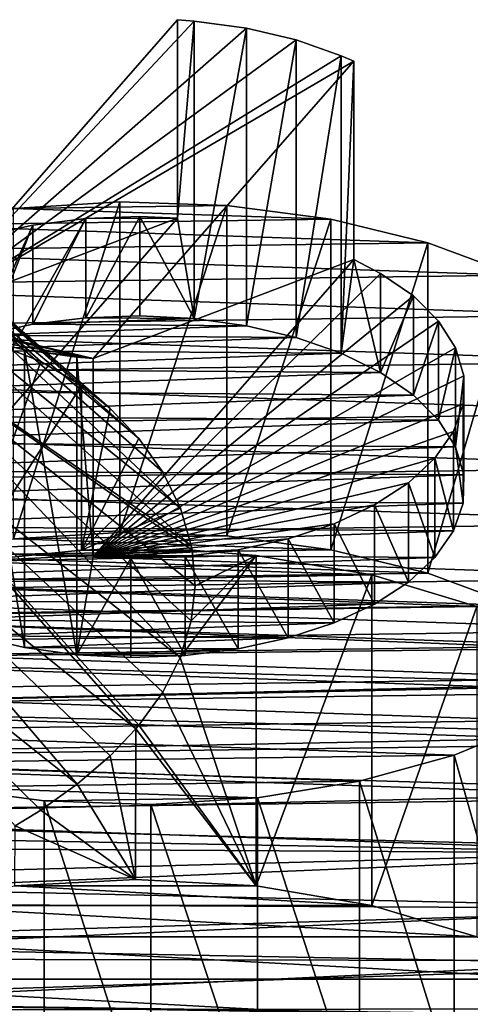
# Model space of a CAD drawing. Header units: millimetres. Extents: x 0 to 1220, y 0 to 506.
# Tile 108 of 256: x 361 to 372, y 320 to 346. Entities that reach past the tile are written whole.
import ezdxf

# ---------------------------------------------------------------- set-up
doc = ezdxf.new("R2010")
doc.units = ezdxf.units.MM
doc.header["$LTSCALE"] = 25.4
doc.layers.get('0').update_dxf_attribs({"true_color": 0xff5454})

# ---------------------------------------------------------------- blocks, each defined once
blk = doc.blocks.new('TWIG-VI-9138.STL')
at = {"color": 0}
mesh = blk.add_polyface(dxfattribs=at)
corners = [(-215.043, 353.456, 344.551), (-208.313, 356.012, 328.798), (-215.043, 348.329, 341.434), (-208.313, 361.138, 331.915)]
mesh.append_faces([[corners[k] for k in face] for face in [(0, 1, 2), (1, 0, 3)]], dxfattribs={"vtx0": -1, "color": 0})
mesh = blk.add_polyface(dxfattribs=at)
corners = [(-215.043, 353.456, 344.551), (-207.889, 361.104, 331.971), (-208.313, 361.138, 331.915), (-206.533, 360.916, 332.282), (-205.255, 360.614, 332.778), (-204.09, 360.206, 333.448), (-203.762, 360.063, 333.685), (-210.492, 352.38, 346.321), (-214.715, 353.312, 344.788), (-213.55, 352.905, 345.458), (-212.272, 352.602, 345.954), (-210.916, 352.414, 346.265)]
mesh.append_faces([[corners[k] for k in face] for face in [(0, 1, 2), (7, 10, 11)]], dxfattribs={"vtx0": -1, "color": 0})
mesh.append_faces([[corners[k] for k in face] for face in [(1, 0, 3), (3, 0, 4), (4, 0, 5), (5, 0, 6), (6, 0, 7)]], dxfattribs={"vtx0": -1, "vtx1": -1, "color": 0})
mesh.append_faces([[corners[k] for k in face] for face in [(7, 0, 8), (7, 8, 9), (7, 9, 10)]], dxfattribs={"vtx0": -1, "vtx2": -1, "color": 0})
mesh = blk.add_polyface(dxfattribs=at)
corners = [(-207.889, 361.104, 331.971), (-208.313, 356.012, 328.798), (-208.313, 361.138, 331.915), (-207.889, 353.414, 327.296)]
mesh.append_faces([[corners[k] for k in face] for face in [(0, 1, 2), (1, 0, 3)]], dxfattribs={"vtx0": -1, "color": 0})
mesh = blk.add_polyface(dxfattribs=at)
corners = [(-206.533, 360.916, 332.282), (-207.889, 353.414, 327.296), (-207.889, 361.104, 331.971), (-206.533, 353.225, 327.606)]
mesh.append_faces([[corners[k] for k in face] for face in [(0, 1, 2), (1, 0, 3)]], dxfattribs={"vtx0": -1, "color": 0})
mesh = blk.add_polyface(dxfattribs=at)
corners = [(-205.255, 360.614, 332.778), (-206.533, 353.225, 327.606), (-206.533, 360.916, 332.282), (-205.255, 352.923, 328.103)]
mesh.append_faces([[corners[k] for k in face] for face in [(0, 1, 2), (1, 0, 3)]], dxfattribs={"vtx0": -1, "color": 0})
mesh = blk.add_polyface(dxfattribs=at)
corners = [(-204.09, 360.206, 333.448), (-205.255, 352.923, 328.103), (-205.255, 360.614, 332.778), (-204.09, 352.516, 328.773)]
mesh.append_faces([[corners[k] for k in face] for face in [(0, 1, 2), (1, 0, 3)]], dxfattribs={"vtx0": -1, "color": 0})
mesh = blk.add_polyface(dxfattribs=at)
corners = [(-203.762, 360.063, 333.685), (-204.09, 352.516, 328.773), (-204.09, 360.206, 333.448), (-203.762, 354.936, 330.568)]
mesh.append_faces([[corners[k] for k in face] for face in [(0, 1, 2), (1, 0, 3)]], dxfattribs={"vtx0": -1, "color": 0})
mesh = blk.add_polyface(dxfattribs=at)
corners = [(-203.762, 354.936, 330.568), (-210.492, 352.38, 346.321), (-210.492, 347.253, 343.204), (-203.762, 360.063, 333.685)]
mesh.append_faces([[corners[k] for k in face] for face in [(0, 1, 2), (1, 0, 3)]], dxfattribs={"vtx0": -1, "color": 0})
mesh = blk.add_polyface(dxfattribs=at)
corners = [(-212.76, 352.663, 319.518), (-211.849, 352.299, 319.086), (-219.54, 359.077, 307.071)]
mesh.append_faces([[corners[k] for k in face] for face in [(0, 1, 2)]], dxfattribs={"color": 0})
mesh = blk.add_polyface(dxfattribs=at)
corners = [(-211.849, 352.299, 319.086), (-218.179, 358.222, 305.704), (-219.54, 359.077, 307.071)]
mesh.append_faces([[corners[k] for k in face] for face in [(0, 1, 2)]], dxfattribs={"color": 0})
mesh = blk.add_polyface(dxfattribs=at)
corners = [(-218.179, 358.222, 305.704), (-209.312, 350.311, 317.643), (-217.21, 356.948, 304.327)]
mesh.append_faces([[corners[k] for k in face] for face in [(0, 1, 2)]], dxfattribs={"color": 0})
mesh = blk.add_polyface(dxfattribs=at)
corners = [(-210.057, 351.09, 318.133), (-209.312, 350.311, 317.643), (-218.179, 358.222, 305.704)]
mesh.append_faces([[corners[k] for k in face] for face in [(0, 1, 2)]], dxfattribs={"color": 0})
mesh = blk.add_polyface(dxfattribs=at)
corners = [(-211.849, 352.299, 319.086), (-210.796, 351.68, 318.551), (-218.179, 358.222, 305.704)]
mesh.append_faces([[corners[k] for k in face] for face in [(0, 1, 2)]], dxfattribs={"color": 0})
mesh = blk.add_polyface(dxfattribs=at)
corners = [(-210.796, 351.68, 318.551), (-210.057, 351.09, 318.133), (-218.179, 358.222, 305.704)]
mesh.append_faces([[corners[k] for k in face] for face in [(0, 1, 2)]], dxfattribs={"color": 0})
mesh = blk.add_polyface(dxfattribs=at)
corners = [(-217.21, 356.948, 304.327), (-208.243, 348.513, 316.602), (-216.707, 355.351, 303.043)]
mesh.append_faces([[corners[k] for k in face] for face in [(0, 1, 2)]], dxfattribs={"color": 0})
mesh = blk.add_polyface(dxfattribs=at)
corners = [(-217.21, 356.948, 304.327), (-208.698, 349.441, 317.133), (-208.243, 348.513, 316.602)]
mesh.append_faces([[corners[k] for k in face] for face in [(0, 1, 2)]], dxfattribs={"color": 0})
mesh = blk.add_polyface(dxfattribs=at)
corners = [(-217.21, 356.948, 304.327), (-209.312, 350.311, 317.643), (-208.698, 349.441, 317.133)]
mesh.append_faces([[corners[k] for k in face] for face in [(0, 1, 2)]], dxfattribs={"color": 0})
mesh = blk.add_polyface(dxfattribs=at)
corners = [(-212.551, 356.261, 321.651), (-207.041, 356.337, 321.526), (-209.803, 356.432, 321.37), (-204.359, 355.981, 322.112), (-215.192, 355.83, 322.359), (-201.849, 355.374, 323.109), (-217.636, 355.155, 323.469), (-199.596, 354.539, 324.484), (-219.8, 354.258, 324.945), (-197.678, 353.502, 326.189), (-221.61, 353.17, 326.734), (-196.158, 352.3, 328.165), (-223.004, 351.928, 328.778), (-195.09, 350.974, 330.347), (-223.934, 350.573, 331.005), (-194.509, 349.568, 332.66), (-224.37, 349.153, 333.341), (-194.435, 348.13, 335.024), (-224.296, 347.716, 335.705), (-194.871, 346.71, 337.36), (-223.715, 346.31, 338.018), (-195.801, 345.356, 339.587), (-222.647, 344.983, 340.2), (-197.195, 344.113, 341.631), (-221.127, 343.781, 342.177), (-199.005, 343.025, 343.421), (-219.208, 342.745, 343.881), (-201.168, 342.128, 344.896), (-216.956, 341.909, 345.256), (-203.612, 341.453, 346.006), (-214.446, 341.303, 346.253), (-206.254, 341.023, 346.714), (-211.764, 340.946, 346.84), (-209.002, 340.852, 346.995)]
mesh.append_faces([[corners[k] for k in face] for face in [(0, 1, 2), (31, 32, 33)]], dxfattribs={"vtx0": -1, "color": 0})
mesh.append_faces([[corners[k] for k in face] for face in [(1, 0, 3), (3, 4, 5), (5, 6, 7), (7, 8, 9), (9, 10, 11), (11, 12, 13), (13, 14, 15), (15, 16, 17), (17, 18, 19), (19, 20, 21), (21, 22, 23), (23, 24, 25), (25, 26, 27), (27, 28, 29), (29, 30, 31)]], dxfattribs={"vtx0": -1, "vtx1": -1, "color": 0})
mesh.append_faces([[corners[k] for k in face] for face in [(3, 0, 4), (5, 4, 6), (7, 6, 8), (9, 8, 10), (11, 10, 12), (13, 12, 14), (15, 14, 16), (17, 16, 18), (19, 18, 20), (21, 20, 22), (23, 22, 24), (25, 24, 26), (27, 26, 28), (29, 28, 30), (31, 30, 32)]], dxfattribs={"vtx0": -1, "vtx2": -1, "color": 0})
mesh = blk.add_polyface(dxfattribs=at)
corners = [(-209.803, 356.432, 321.37), (-212.551, 347.716, 316.456), (-212.551, 356.261, 321.651), (-209.803, 347.887, 316.175)]
mesh.append_faces([[corners[k] for k in face] for face in [(0, 1, 2), (1, 0, 3)]], dxfattribs={"vtx0": -1, "color": 0})
mesh = blk.add_polyface(dxfattribs=at)
corners = [(-207.041, 356.337, 321.526), (-209.803, 347.887, 316.175), (-209.803, 356.432, 321.37), (-207.041, 347.793, 316.33)]
mesh.append_faces([[corners[k] for k in face] for face in [(0, 1, 2), (1, 0, 3)]], dxfattribs={"vtx0": -1, "color": 0})
mesh = blk.add_polyface(dxfattribs=at)
corners = [(-204.359, 355.981, 322.112), (-207.041, 347.793, 316.33), (-207.041, 356.337, 321.526), (-204.359, 347.436, 316.917)]
mesh.append_faces([[corners[k] for k in face] for face in [(0, 1, 2), (1, 0, 3)]], dxfattribs={"vtx0": -1, "color": 0})
mesh = blk.add_polyface(dxfattribs=at)
corners = [(-210.686, 355.997, 328.821), (-208.313, 356.012, 328.798), (-209.286, 356.048, 328.739), (-215.043, 348.329, 341.434), (-212.052, 355.828, 329.1), (-213.345, 355.544, 329.567), (-214.531, 355.154, 330.209), (-215.577, 354.667, 331.009), (-216.454, 354.098, 331.945), (-217.139, 353.461, 332.993), (-217.613, 352.775, 334.122), (-217.863, 352.057, 335.302), (-217.882, 351.328, 336.501), (-217.67, 350.607, 337.687), (-217.233, 349.914, 338.827), (-216.581, 349.268, 339.89), (-215.734, 348.686, 340.846)]
mesh.append_faces([[corners[k] for k in face] for face in [(0, 1, 2), (3, 15, 16)]], dxfattribs={"vtx0": -1, "color": 0})
mesh.append_faces([[corners[k] for k in face] for face in [(1, 0, 3)]], dxfattribs={"vtx0": -1, "vtx1": -1, "color": 0})
mesh.append_faces([[corners[k] for k in face] for face in [(3, 0, 4), (3, 4, 5), (3, 5, 6), (3, 6, 7), (3, 7, 8), (3, 8, 9), (3, 9, 10), (3, 10, 11), (3, 11, 12), (3, 12, 13), (3, 13, 14), (3, 14, 15)]], dxfattribs={"vtx0": -1, "vtx2": -1, "color": 0})
mesh = blk.add_polyface(dxfattribs=at)
corners = [(-212.052, 355.828, 329.1), (-213.345, 352.981, 328.008), (-213.345, 355.544, 329.567), (-212.052, 353.265, 327.541)]
mesh.append_faces([[corners[k] for k in face] for face in [(0, 1, 2), (1, 0, 3)]], dxfattribs={"vtx0": -1, "color": 0})
mesh = blk.add_polyface(dxfattribs=at)
corners = [(-210.686, 355.997, 328.821), (-212.052, 353.265, 327.541), (-212.052, 355.828, 329.1), (-210.686, 353.434, 327.263)]
mesh.append_faces([[corners[k] for k in face] for face in [(0, 1, 2), (1, 0, 3)]], dxfattribs={"vtx0": -1, "color": 0})
mesh = blk.add_polyface(dxfattribs=at)
corners = [(-209.286, 356.048, 328.739), (-210.686, 353.434, 327.263), (-210.686, 355.997, 328.821), (-209.286, 353.484, 327.18)]
mesh.append_faces([[corners[k] for k in face] for face in [(0, 1, 2), (1, 0, 3)]], dxfattribs={"vtx0": -1, "color": 0})
mesh = blk.add_polyface(dxfattribs=at)
corners = [(-207.889, 353.414, 327.296), (-209.286, 356.048, 328.739), (-208.313, 356.012, 328.798)]
mesh.append_faces([[corners[k] for k in face] for face in [(0, 1, 2)]], dxfattribs={"color": 0})
mesh = blk.add_polyface(dxfattribs=at)
corners = [(-207.889, 353.414, 327.296), (-209.286, 353.484, 327.18), (-209.286, 356.048, 328.739)]
mesh.append_faces([[corners[k] for k in face] for face in [(0, 1, 2)]], dxfattribs={"color": 0})
mesh = blk.add_polyface(dxfattribs=at)
corners = [(-201.849, 355.374, 323.109), (-204.359, 347.436, 316.917), (-204.359, 355.981, 322.112), (-201.849, 346.83, 317.914)]
mesh.append_faces([[corners[k] for k in face] for face in [(0, 1, 2), (1, 0, 3)]], dxfattribs={"vtx0": -1, "color": 0})
mesh = blk.add_polyface(dxfattribs=at)
corners = [(-216.707, 355.351, 303.043), (-207.96, 347.545, 316.043), (-216.707, 353.547, 301.947)]
mesh.append_faces([[corners[k] for k in face] for face in [(0, 1, 2)]], dxfattribs={"color": 0})
mesh = blk.add_polyface(dxfattribs=at)
corners = [(-216.707, 355.351, 303.043), (-208.243, 348.513, 316.602), (-207.96, 347.545, 316.043)]
mesh.append_faces([[corners[k] for k in face] for face in [(0, 1, 2)]], dxfattribs={"color": 0})
mesh = blk.add_polyface(dxfattribs=at)
corners = [(-199.596, 354.539, 324.484), (-201.849, 346.83, 317.914), (-201.849, 355.374, 323.109), (-199.596, 345.994, 319.289)]
mesh.append_faces([[corners[k] for k in face] for face in [(0, 1, 2), (1, 0, 3)]], dxfattribs={"vtx0": -1, "color": 0})
mesh = blk.add_polyface(dxfattribs=at)
corners = [(-210.492, 347.253, 343.204), (-203.07, 354.578, 331.156), (-203.762, 354.936, 330.568), (-202.223, 353.997, 332.112), (-201.572, 353.35, 333.175), (-201.135, 352.658, 334.315), (-200.923, 351.937, 335.5), (-200.942, 351.207, 336.7), (-201.192, 350.49, 337.88), (-201.666, 349.803, 339.009), (-202.351, 349.167, 340.056), (-203.228, 348.597, 340.993), (-204.274, 348.111, 341.793), (-205.46, 347.72, 342.435), (-206.753, 347.436, 342.902), (-208.118, 347.267, 343.181), (-209.519, 347.217, 343.263)]
mesh.append_faces([[corners[k] for k in face] for face in [(0, 1, 2), (15, 0, 16)]], dxfattribs={"vtx0": -1, "color": 0})
mesh.append_faces([[corners[k] for k in face] for face in [(1, 0, 3), (3, 0, 4), (4, 0, 5), (5, 0, 6), (6, 0, 7), (7, 0, 8), (8, 0, 9), (9, 0, 10), (10, 0, 11), (11, 0, 12), (12, 0, 13), (13, 0, 14), (14, 0, 15)]], dxfattribs={"vtx0": -1, "vtx1": -1, "color": 0})
mesh = blk.add_polyface(dxfattribs=at)
corners = [(-203.762, 354.936, 330.568), (-203.07, 352.015, 329.597), (-204.09, 352.516, 328.773)]
mesh.append_faces([[corners[k] for k in face] for face in [(0, 1, 2)]], dxfattribs={"color": 0})
mesh = blk.add_polyface(dxfattribs=at)
corners = [(-203.762, 354.936, 330.568), (-203.07, 354.578, 331.156), (-203.07, 352.015, 329.597)]
mesh.append_faces([[corners[k] for k in face] for face in [(0, 1, 2)]], dxfattribs={"color": 0})
mesh = blk.add_polyface(dxfattribs=at)
corners = [(-203.07, 352.015, 329.597), (-202.223, 353.997, 332.112), (-202.223, 351.433, 330.554), (-203.07, 354.578, 331.156)]
mesh.append_faces([[corners[k] for k in face] for face in [(0, 1, 2), (1, 0, 3)]], dxfattribs={"vtx0": -1, "color": 0})
mesh = blk.add_polyface(dxfattribs=at)
corners = [(-202.223, 351.433, 330.554), (-201.572, 353.35, 333.175), (-201.572, 350.787, 331.616), (-202.223, 353.997, 332.112)]
mesh.append_faces([[corners[k] for k in face] for face in [(0, 1, 2), (1, 0, 3)]], dxfattribs={"vtx0": -1, "color": 0})
mesh = blk.add_polyface(dxfattribs=at)
corners = [(-216.707, 353.547, 301.947), (-208.245, 344.651, 314.254), (-217.21, 351.672, 301.119)]
mesh.append_faces([[corners[k] for k in face] for face in [(0, 1, 2)]], dxfattribs={"color": 0})
mesh = blk.add_polyface(dxfattribs=at)
corners = [(-216.707, 353.547, 301.947), (-207.938, 347.425, 315.972), (-207.865, 346.503, 315.42)]
mesh.append_faces([[corners[k] for k in face] for face in [(0, 1, 2)]], dxfattribs={"color": 0})
mesh = blk.add_polyface(dxfattribs=at)
corners = [(-216.707, 353.547, 301.947), (-207.865, 346.503, 315.42), (-207.96, 345.599, 314.859)]
mesh.append_faces([[corners[k] for k in face] for face in [(0, 1, 2)]], dxfattribs={"color": 0})
mesh = blk.add_polyface(dxfattribs=at)
corners = [(-216.707, 353.547, 301.947), (-207.96, 345.599, 314.859), (-208.245, 344.651, 314.254)]
mesh.append_faces([[corners[k] for k in face] for face in [(0, 1, 2)]], dxfattribs={"color": 0})
mesh = blk.add_polyface(dxfattribs=at)
corners = [(-216.707, 353.547, 301.947), (-207.96, 347.545, 316.043), (-207.938, 347.425, 315.972)]
mesh.append_faces([[corners[k] for k in face] for face in [(0, 1, 2)]], dxfattribs={"color": 0})
mesh = blk.add_polyface(dxfattribs=at)
corners = [(-207.889, 353.414, 327.296), (-210.686, 353.434, 327.263), (-209.286, 353.484, 327.18), (-212.052, 353.265, 327.541), (-206.533, 353.225, 327.606), (-213.345, 352.981, 328.008), (-205.255, 352.923, 328.103), (-214.531, 352.591, 328.65), (-204.09, 352.516, 328.773), (-215.577, 352.104, 329.451), (-203.07, 352.015, 329.597), (-216.454, 351.535, 330.387), (-202.223, 351.433, 330.554), (-217.139, 350.898, 331.434), (-201.572, 350.787, 331.616), (-217.613, 350.212, 332.563), (-201.135, 350.094, 332.756), (-217.863, 349.494, 333.743), (-200.923, 349.373, 333.942), (-217.882, 348.765, 334.943), (-200.942, 348.644, 335.141), (-217.67, 348.044, 336.129), (-201.192, 347.926, 336.322), (-217.233, 347.351, 337.268), (-201.666, 347.24, 337.451), (-216.581, 346.705, 338.331), (-202.351, 346.603, 338.498), (-215.734, 346.123, 339.288), (-203.228, 346.034, 339.434), (-214.715, 345.622, 340.112), (-204.274, 345.547, 340.234), (-213.55, 345.214, 340.782), (-205.46, 345.157, 340.877), (-212.272, 344.912, 341.279), (-206.753, 344.873, 341.343), (-210.916, 344.724, 341.589), (-208.118, 344.704, 341.622), (-209.519, 344.653, 341.705)]
mesh.append_faces([[corners[k] for k in face] for face in [(0, 1, 2), (35, 36, 37)]], dxfattribs={"vtx0": -1, "color": 0})
mesh.append_faces([[corners[k] for k in face] for face in [(1, 0, 3), (3, 4, 5), (5, 6, 7), (7, 8, 9), (9, 10, 11), (11, 12, 13), (13, 14, 15), (15, 16, 17), (17, 18, 19), (19, 20, 21), (21, 22, 23), (23, 24, 25), (25, 26, 27), (27, 28, 29), (29, 30, 31), (31, 32, 33), (33, 34, 35)]], dxfattribs={"vtx0": -1, "vtx1": -1, "color": 0})
mesh.append_faces([[corners[k] for k in face] for face in [(3, 0, 4), (5, 4, 6), (7, 6, 8), (9, 8, 10), (11, 10, 12), (13, 12, 14), (15, 14, 16), (17, 16, 18), (19, 18, 20), (21, 20, 22), (23, 22, 24), (25, 24, 26), (27, 26, 28), (29, 28, 30), (31, 30, 32), (33, 32, 34), (35, 34, 36)]], dxfattribs={"vtx0": -1, "vtx2": -1, "color": 0})
mesh = blk.add_polyface(dxfattribs=at)
corners = [(-201.572, 350.787, 331.616), (-201.135, 352.658, 334.315), (-201.135, 350.094, 332.756), (-201.572, 353.35, 333.175)]
mesh.append_faces([[corners[k] for k in face] for face in [(0, 1, 2), (1, 0, 3)]], dxfattribs={"vtx0": -1, "color": 0})
mesh = blk.add_polyface(dxfattribs=at)
corners = [(-212.272, 344.912, 341.279), (-213.55, 352.905, 345.458), (-213.55, 345.214, 340.782), (-212.272, 352.602, 345.954)]
mesh.append_faces([[corners[k] for k in face] for face in [(0, 1, 2), (1, 0, 3)]], dxfattribs={"vtx0": -1, "color": 0})
mesh = blk.add_polyface(dxfattribs=at)
corners = [(-211.849, 352.299, 319.086), (-212.76, 352.663, 319.518), (-213.704, 347.135, 316.449)]
mesh.append_faces([[corners[k] for k in face] for face in [(0, 1, 2)]], dxfattribs={"color": 0})
mesh = blk.add_polyface(dxfattribs=at)
corners = [(-210.916, 344.724, 341.589), (-212.272, 352.602, 345.954), (-212.272, 344.912, 341.279), (-210.916, 352.414, 346.265)]
mesh.append_faces([[corners[k] for k in face] for face in [(0, 1, 2), (1, 0, 3)]], dxfattribs={"vtx0": -1, "color": 0})
mesh = blk.add_polyface(dxfattribs=at)
corners = [(-201.135, 350.094, 332.756), (-200.923, 351.937, 335.5), (-200.923, 349.373, 333.942), (-201.135, 352.658, 334.315)]
mesh.append_faces([[corners[k] for k in face] for face in [(0, 1, 2), (1, 0, 3)]], dxfattribs={"vtx0": -1, "color": 0})
mesh = blk.add_polyface(dxfattribs=at)
corners = [(-210.796, 351.68, 318.551), (-211.849, 352.299, 319.086), (-213.704, 347.135, 316.449)]
mesh.append_faces([[corners[k] for k in face] for face in [(0, 1, 2)]], dxfattribs={"color": 0})
mesh = blk.add_polyface(dxfattribs=at)
corners = [(-210.492, 347.253, 343.204), (-210.916, 352.414, 346.265), (-210.916, 344.724, 341.589), (-210.492, 352.38, 346.321)]
mesh.append_faces([[corners[k] for k in face] for face in [(0, 1, 2), (1, 0, 3)]], dxfattribs={"vtx0": -1, "color": 0})
mesh = blk.add_polyface(dxfattribs=at)
corners = [(-200.923, 349.373, 333.942), (-200.942, 351.207, 336.7), (-200.942, 348.644, 335.141), (-200.923, 351.937, 335.5)]
mesh.append_faces([[corners[k] for k in face] for face in [(0, 1, 2), (1, 0, 3)]], dxfattribs={"vtx0": -1, "color": 0})
mesh = blk.add_polyface(dxfattribs=at)
corners = [(-217.21, 351.672, 301.119), (-209.396, 342.805, 313.079), (-218.179, 349.864, 300.622)]
mesh.append_faces([[corners[k] for k in face] for face in [(0, 1, 2)]], dxfattribs={"color": 0})
mesh = blk.add_polyface(dxfattribs=at)
corners = [(-217.21, 351.672, 301.119), (-209.315, 342.902, 313.138), (-209.396, 342.805, 313.079)]
mesh.append_faces([[corners[k] for k in face] for face in [(0, 1, 2)]], dxfattribs={"color": 0})
mesh = blk.add_polyface(dxfattribs=at)
corners = [(-217.21, 351.672, 301.119), (-208.245, 344.651, 314.254), (-208.698, 343.758, 313.678)]
mesh.append_faces([[corners[k] for k in face] for face in [(0, 1, 2)]], dxfattribs={"color": 0})
mesh = blk.add_polyface(dxfattribs=at)
corners = [(-217.21, 351.672, 301.119), (-208.698, 343.758, 313.678), (-209.315, 342.902, 313.138)]
mesh.append_faces([[corners[k] for k in face] for face in [(0, 1, 2)]], dxfattribs={"color": 0})
mesh = blk.add_polyface(dxfattribs=at)
corners = [(-210.796, 351.68, 318.551), (-213.704, 347.135, 316.449), (-210.796, 347.429, 315.966)]
mesh.append_faces([[corners[k] for k in face] for face in [(0, 1, 2)]], dxfattribs={"color": 0})
mesh = blk.add_polyface(dxfattribs=at)
corners = [(-210.057, 351.09, 318.133), (-210.796, 351.68, 318.551), (-210.796, 347.429, 315.966)]
mesh.append_faces([[corners[k] for k in face] for face in [(0, 1, 2)]], dxfattribs={"color": 0})
mesh = blk.add_polyface(dxfattribs=at)
corners = [(-209.312, 350.311, 317.643), (-210.057, 351.09, 318.133), (-210.796, 347.429, 315.966)]
mesh.append_faces([[corners[k] for k in face] for face in [(0, 1, 2)]], dxfattribs={"color": 0})
mesh = blk.add_polyface(dxfattribs=at)
corners = [(-200.942, 348.644, 335.141), (-201.192, 350.49, 337.88), (-201.192, 347.926, 336.322), (-200.942, 351.207, 336.7)]
mesh.append_faces([[corners[k] for k in face] for face in [(0, 1, 2), (1, 0, 3)]], dxfattribs={"vtx0": -1, "color": 0})
mesh = blk.add_polyface(dxfattribs=at)
corners = [(-201.192, 347.926, 336.322), (-201.666, 349.803, 339.009), (-201.666, 347.24, 337.451), (-201.192, 350.49, 337.88)]
mesh.append_faces([[corners[k] for k in face] for face in [(0, 1, 2), (1, 0, 3)]], dxfattribs={"vtx0": -1, "color": 0})
mesh = blk.add_polyface(dxfattribs=at)
corners = [(-208.698, 349.441, 317.133), (-209.312, 350.311, 317.643), (-210.796, 347.429, 315.966)]
mesh.append_faces([[corners[k] for k in face] for face in [(0, 1, 2)]], dxfattribs={"color": 0})
mesh = blk.add_polyface(dxfattribs=at)
corners = [(-210.911, 341.378, 312.3), (-219.54, 348.257, 300.493), (-218.179, 349.864, 300.622)]
mesh.append_faces([[corners[k] for k in face] for face in [(0, 1, 2)]], dxfattribs={"color": 0})
mesh = blk.add_polyface(dxfattribs=at)
corners = [(-210.057, 342.112, 312.674), (-210.911, 341.378, 312.3), (-218.179, 349.864, 300.622)]
mesh.append_faces([[corners[k] for k in face] for face in [(0, 1, 2)]], dxfattribs={"color": 0})
mesh = blk.add_polyface(dxfattribs=at)
corners = [(-218.179, 349.864, 300.622), (-209.396, 342.805, 313.079), (-210.057, 342.112, 312.674)]
mesh.append_faces([[corners[k] for k in face] for face in [(0, 1, 2)]], dxfattribs={"color": 0})
mesh = blk.add_polyface(dxfattribs=at)
corners = [(-201.666, 347.24, 337.451), (-202.351, 349.167, 340.056), (-202.351, 346.603, 338.498), (-201.666, 349.803, 339.009)]
mesh.append_faces([[corners[k] for k in face] for face in [(0, 1, 2), (1, 0, 3)]], dxfattribs={"vtx0": -1, "color": 0})
mesh = blk.add_polyface(dxfattribs=at)
corners = [(-208.243, 348.513, 316.602), (-208.698, 349.441, 317.133), (-210.796, 347.429, 315.966)]
mesh.append_faces([[corners[k] for k in face] for face in [(0, 1, 2)]], dxfattribs={"color": 0})
mesh = blk.add_polyface(dxfattribs=at)
corners = [(-202.351, 346.603, 338.498), (-203.228, 348.597, 340.993), (-203.228, 346.034, 339.434), (-202.351, 349.167, 340.056)]
mesh.append_faces([[corners[k] for k in face] for face in [(0, 1, 2), (1, 0, 3)]], dxfattribs={"vtx0": -1, "color": 0})
mesh = blk.add_polyface(dxfattribs=at)
corners = [(-207.96, 347.545, 316.043), (-208.243, 348.513, 316.602), (-210.796, 347.429, 315.966)]
mesh.append_faces([[corners[k] for k in face] for face in [(0, 1, 2)]], dxfattribs={"color": 0})
mesh = blk.add_polyface(dxfattribs=at)
corners = [(-203.228, 346.034, 339.434), (-204.274, 348.111, 341.793), (-204.274, 345.547, 340.234), (-203.228, 348.597, 340.993)]
mesh.append_faces([[corners[k] for k in face] for face in [(0, 1, 2), (1, 0, 3)]], dxfattribs={"vtx0": -1, "color": 0})
mesh = blk.add_polyface(dxfattribs=at)
corners = [(-211.849, 340.709, 312.04), (-212.514, 340.299, 311.937), (-219.54, 348.257, 300.493)]
mesh.append_faces([[corners[k] for k in face] for face in [(0, 1, 2)]], dxfattribs={"color": 0})
mesh = blk.add_polyface(dxfattribs=at)
corners = [(-210.911, 341.378, 312.3), (-211.849, 340.709, 312.04), (-219.54, 348.257, 300.493)]
mesh.append_faces([[corners[k] for k in face] for face in [(0, 1, 2)]], dxfattribs={"color": 0})
mesh = blk.add_polyface(dxfattribs=at)
corners = [(-204.274, 345.547, 340.234), (-205.46, 347.72, 342.435), (-205.46, 345.157, 340.877), (-204.274, 348.111, 341.793)]
mesh.append_faces([[corners[k] for k in face] for face in [(0, 1, 2), (1, 0, 3)]], dxfattribs={"vtx0": -1, "color": 0})
mesh = blk.add_polyface(dxfattribs=at)
corners = [(-207.041, 347.793, 316.33), (-212.551, 347.716, 316.456), (-209.803, 347.887, 316.175), (-204.359, 347.436, 316.917), (-215.192, 347.286, 317.164), (-201.849, 346.83, 317.914), (-217.636, 346.611, 318.274), (-199.596, 345.994, 319.289), (-219.8, 345.714, 319.749), (-197.678, 344.958, 320.993), (-221.61, 344.626, 321.539), (-196.158, 343.755, 322.97), (-223.004, 343.383, 323.583), (-195.09, 342.429, 325.152), (-223.934, 342.029, 325.81), (-194.509, 341.023, 327.465), (-224.37, 340.609, 328.146), (-194.435, 339.585, 329.829), (-224.402, 340.139, 328.919), (-225.39, 339.775, 329.517), (-225.033, 338.322, 331.906), (-194.871, 338.165, 332.165), (-224.151, 336.874, 334.288), (-195.801, 336.811, 334.392), (-222.776, 335.534, 336.492), (-197.195, 335.569, 336.436), (-199.005, 334.48, 338.225), (-220.955, 334.346, 338.446), (-201.168, 333.583, 339.701), (-218.748, 333.35, 340.084), (-203.612, 332.908, 340.811), (-215.288, 332.929, 340.776), (-214.446, 332.758, 341.058), (-206.254, 332.478, 341.519), (-211.764, 332.402, 341.645), (-209.002, 332.307, 341.8), (-216.323, 332.603, 341.314)]
mesh.append_faces([[corners[k] for k in face] for face in [(0, 1, 2), (34, 33, 35)]], dxfattribs={"vtx0": -1, "color": 0})
mesh.append_faces([[corners[k] for k in face] for face in [(1, 3, 4), (4, 5, 6), (6, 7, 8), (8, 9, 10), (10, 11, 12), (12, 13, 14), (14, 15, 16), (16, 17, 18), (18, 17, 19), (19, 17, 20), (20, 21, 22), (22, 23, 24), (24, 26, 27), (27, 28, 29), (31, 30, 32), (32, 33, 34)]], dxfattribs={"vtx0": -1, "vtx1": -1, "color": 0})
mesh.append_faces([[corners[k] for k in face] for face in [(29, 30, 31)]], dxfattribs={"vtx0": -1, "vtx1": -1, "vtx2": -1, "color": 0})
mesh.append_faces([[corners[k] for k in face] for face in [(1, 0, 3), (4, 3, 5), (6, 5, 7), (8, 7, 9), (10, 9, 11), (12, 11, 13), (14, 13, 15), (16, 15, 17), (20, 17, 21), (22, 21, 23), (24, 23, 25), (24, 25, 26), (27, 26, 28), (29, 28, 30), (32, 30, 33)]], dxfattribs={"vtx0": -1, "vtx2": -1, "color": 0})
mesh.append_faces([[corners[k] for k in face] for face in [(36, 29, 31)]], dxfattribs={"vtx1": -1, "color": 0})
mesh = blk.add_polyface(dxfattribs=at)
corners = [(-205.46, 345.157, 340.877), (-206.753, 347.436, 342.902), (-206.753, 344.873, 341.343), (-205.46, 347.72, 342.435)]
mesh.append_faces([[corners[k] for k in face] for face in [(0, 1, 2), (1, 0, 3)]], dxfattribs={"vtx0": -1, "color": 0})
mesh = blk.add_polyface(dxfattribs=at)
corners = [(-213.704, 347.135, 316.449), (-207.938, 347.425, 315.972), (-210.796, 347.429, 315.966), (-206.284, 347.292, 316.191), (-203.301, 346.789, 317.019), (-216.445, 346.55, 317.411), (-200.586, 345.974, 318.359), (-218.91, 345.697, 318.814), (-198.255, 344.884, 320.152), (-221.005, 344.609, 320.605), (-196.909, 343.982, 321.635), (-222.597, 343.376, 322.632), (-195.699, 343.96, 321.671), (-194.462, 342.644, 323.836), (-223.668, 342.078, 324.767), (-193.669, 341.182, 326.24), (-224.32, 340.484, 327.388), (-193.402, 339.67, 328.728), (-224.32, 338.855, 330.067), (-193.669, 338.157, 331.215), (-223.668, 337.262, 332.688), (-194.462, 336.696, 333.619), (-222.393, 335.773, 335.136), (-195.699, 335.379, 335.784), (-196.909, 335.357, 335.821), (-220.55, 334.455, 337.304), (-198.255, 334.455, 337.304), (-218.219, 333.365, 339.097), (-200.586, 333.365, 339.097), (-215.503, 332.551, 340.437), (-203.301, 332.551, 340.437), (-212.521, 332.047, 341.265), (-206.284, 332.047, 341.265), (-209.402, 331.877, 341.545)]
mesh.append_faces([[corners[k] for k in face] for face in [(0, 1, 2), (32, 31, 33)]], dxfattribs={"vtx0": -1, "color": 0})
mesh.append_faces([[corners[k] for k in face] for face in [(1, 0, 3), (3, 0, 4), (4, 5, 6), (6, 7, 8), (8, 9, 10), (10, 11, 12), (12, 11, 13), (13, 14, 15), (15, 16, 17), (17, 18, 19), (19, 20, 21), (21, 22, 23), (23, 22, 24), (24, 25, 26), (26, 27, 28), (28, 29, 30), (30, 31, 32)]], dxfattribs={"vtx0": -1, "vtx1": -1, "color": 0})
mesh.append_faces([[corners[k] for k in face] for face in [(4, 0, 5), (6, 5, 7), (8, 7, 9), (10, 9, 11), (13, 11, 14), (15, 14, 16), (17, 16, 18), (19, 18, 20), (21, 20, 22), (24, 22, 25), (26, 25, 27), (28, 27, 29), (30, 29, 31)]], dxfattribs={"vtx0": -1, "vtx2": -1, "color": 0})
mesh = blk.add_polyface(dxfattribs=at)
corners = [(-207.938, 347.425, 315.972), (-207.96, 347.545, 316.043), (-210.796, 347.429, 315.966)]
mesh.append_faces([[corners[k] for k in face] for face in [(0, 1, 2)]], dxfattribs={"color": 0})
mesh = blk.add_polyface(dxfattribs=at)
corners = [(-206.753, 344.873, 341.343), (-208.118, 347.267, 343.181), (-208.118, 344.704, 341.622), (-206.753, 347.436, 342.902)]
mesh.append_faces([[corners[k] for k in face] for face in [(0, 1, 2), (1, 0, 3)]], dxfattribs={"vtx0": -1, "color": 0})
mesh = blk.add_polyface(dxfattribs=at)
corners = [(-206.284, 347.292, 316.191), (-207.865, 346.503, 315.42), (-207.938, 347.425, 315.972)]
mesh.append_faces([[corners[k] for k in face] for face in [(0, 1, 2)]], dxfattribs={"color": 0})
mesh = blk.add_polyface(dxfattribs=at)
corners = [(-209.519, 347.217, 343.263), (-210.492, 347.253, 343.204), (-210.916, 344.724, 341.589)]
mesh.append_faces([[corners[k] for k in face] for face in [(0, 1, 2)]], dxfattribs={"color": 0})
mesh = blk.add_polyface(dxfattribs=at)
corners = [(-209.519, 347.217, 343.263), (-210.916, 344.724, 341.589), (-209.519, 344.653, 341.705)]
mesh.append_faces([[corners[k] for k in face] for face in [(0, 1, 2)]], dxfattribs={"color": 0})
mesh = blk.add_polyface(dxfattribs=at)
corners = [(-208.118, 344.704, 341.622), (-209.519, 347.217, 343.263), (-209.519, 344.653, 341.705), (-208.118, 347.267, 343.181)]
mesh.append_faces([[corners[k] for k in face] for face in [(0, 1, 2), (1, 0, 3)]], dxfattribs={"vtx0": -1, "color": 0})
mesh = blk.add_polyface(dxfattribs=at)
corners = [(-206.284, 347.292, 316.191), (-208.245, 344.651, 314.254), (-207.96, 345.599, 314.859)]
mesh.append_faces([[corners[k] for k in face] for face in [(0, 1, 2)]], dxfattribs={"color": 0})
mesh = blk.add_polyface(dxfattribs=at)
corners = [(-206.284, 338.748, 310.996), (-208.245, 344.651, 314.254), (-206.284, 347.292, 316.191)]
mesh.append_faces([[corners[k] for k in face] for face in [(0, 1, 2)]], dxfattribs={"color": 0})
mesh = blk.add_polyface(dxfattribs=at)
corners = [(-206.284, 347.292, 316.191), (-207.96, 345.599, 314.859), (-207.865, 346.503, 315.42)]
mesh.append_faces([[corners[k] for k in face] for face in [(0, 1, 2)]], dxfattribs={"color": 0})
mesh = blk.add_polyface(dxfattribs=at)
corners = [(-203.301, 346.789, 317.019), (-206.284, 338.748, 310.996), (-206.284, 347.292, 316.191), (-203.301, 338.244, 311.824)]
mesh.append_faces([[corners[k] for k in face] for face in [(0, 1, 2), (1, 0, 3)]], dxfattribs={"vtx0": -1, "color": 0})
mesh = blk.add_polyface(dxfattribs=at)
corners = [(-200.586, 345.974, 318.359), (-203.301, 338.244, 311.824), (-203.301, 346.789, 317.019), (-200.586, 337.43, 313.163)]
mesh.append_faces([[corners[k] for k in face] for face in [(0, 1, 2), (1, 0, 3)]], dxfattribs={"vtx0": -1, "color": 0})
mesh = blk.add_polyface(dxfattribs=at)
corners = [(-206.284, 338.748, 310.996), (-208.698, 343.758, 313.678), (-208.245, 344.651, 314.254)]
mesh.append_faces([[corners[k] for k in face] for face in [(0, 1, 2)]], dxfattribs={"color": 0})
mesh = blk.add_polyface(dxfattribs=at)
corners = [(-206.284, 338.748, 310.996), (-209.315, 342.902, 313.138), (-208.698, 343.758, 313.678)]
mesh.append_faces([[corners[k] for k in face] for face in [(0, 1, 2)]], dxfattribs={"color": 0})
mesh = blk.add_polyface(dxfattribs=at)
corners = [(-206.284, 338.748, 310.996), (-209.396, 342.805, 313.079), (-209.315, 342.902, 313.138)]
mesh.append_faces([[corners[k] for k in face] for face in [(0, 1, 2)]], dxfattribs={"color": 0})
mesh = blk.add_polyface(dxfattribs=at)
corners = [(-199.005, 334.48, 338.225), (-201.168, 342.128, 344.896), (-201.168, 333.583, 339.701), (-199.005, 343.025, 343.421)]
mesh.append_faces([[corners[k] for k in face] for face in [(0, 1, 2), (1, 0, 3)]], dxfattribs={"vtx0": -1, "color": 0})
mesh = blk.add_polyface(dxfattribs=at)
corners = [(-209.396, 342.805, 313.079), (-209.402, 338.918, 310.716), (-210.057, 342.112, 312.674)]
mesh.append_faces([[corners[k] for k in face] for face in [(0, 1, 2)]], dxfattribs={"color": 0})
mesh = blk.add_polyface(dxfattribs=at)
corners = [(-206.284, 338.748, 310.996), (-209.402, 338.918, 310.716), (-209.396, 342.805, 313.079)]
mesh.append_faces([[corners[k] for k in face] for face in [(0, 1, 2)]], dxfattribs={"color": 0})
mesh = blk.add_polyface(dxfattribs=at)
corners = [(-209.402, 338.918, 310.716), (-210.911, 341.378, 312.3), (-210.057, 342.112, 312.674)]
mesh.append_faces([[corners[k] for k in face] for face in [(0, 1, 2)]], dxfattribs={"color": 0})
mesh = blk.add_polyface(dxfattribs=at)
corners = [(-201.168, 333.583, 339.701), (-203.612, 341.453, 346.006), (-203.612, 332.908, 340.811), (-201.168, 342.128, 344.896)]
mesh.append_faces([[corners[k] for k in face] for face in [(0, 1, 2), (1, 0, 3)]], dxfattribs={"vtx0": -1, "color": 0})
mesh = blk.add_polyface(dxfattribs=at)
corners = [(-211.764, 332.402, 341.645), (-214.446, 341.303, 346.253), (-214.446, 332.758, 341.058), (-211.764, 340.946, 346.84)]
mesh.append_faces([[corners[k] for k in face] for face in [(0, 1, 2), (1, 0, 3)]], dxfattribs={"vtx0": -1, "color": 0})
mesh = blk.add_polyface(dxfattribs=at)
corners = [(-209.402, 338.918, 310.716), (-211.849, 340.709, 312.04), (-210.911, 341.378, 312.3)]
mesh.append_faces([[corners[k] for k in face] for face in [(0, 1, 2)]], dxfattribs={"color": 0})
mesh = blk.add_polyface(dxfattribs=at)
corners = [(-203.612, 332.908, 340.811), (-206.254, 341.023, 346.714), (-206.254, 332.478, 341.519), (-203.612, 341.453, 346.006)]
mesh.append_faces([[corners[k] for k in face] for face in [(0, 1, 2), (1, 0, 3)]], dxfattribs={"vtx0": -1, "color": 0})
mesh = blk.add_polyface(dxfattribs=at)
corners = [(-209.002, 332.307, 341.8), (-211.764, 340.946, 346.84), (-211.764, 332.402, 341.645), (-209.002, 340.852, 346.995)]
mesh.append_faces([[corners[k] for k in face] for face in [(0, 1, 2), (1, 0, 3)]], dxfattribs={"vtx0": -1, "color": 0})
mesh = blk.add_polyface(dxfattribs=at)
corners = [(-206.254, 332.478, 341.519), (-209.002, 340.852, 346.995), (-209.002, 332.307, 341.8), (-206.254, 341.023, 346.714)]
mesh.append_faces([[corners[k] for k in face] for face in [(0, 1, 2), (1, 0, 3)]], dxfattribs={"vtx0": -1, "color": 0})
mesh = blk.add_polyface(dxfattribs=at)
corners = [(-209.402, 338.918, 310.716), (-212.514, 340.299, 311.937), (-211.849, 340.709, 312.04)]
mesh.append_faces([[corners[k] for k in face] for face in [(0, 1, 2)]], dxfattribs={"color": 0})
mesh = blk.add_polyface(dxfattribs=at)
corners = [(-209.402, 338.918, 310.716), (-212.521, 338.748, 310.996), (-212.514, 340.299, 311.937)]
mesh.append_faces([[corners[k] for k in face] for face in [(0, 1, 2)]], dxfattribs={"color": 0})
mesh = blk.add_polyface(dxfattribs=at)
corners = [(-206.284, 338.748, 310.996), (-212.521, 338.748, 310.996), (-209.402, 338.918, 310.716), (-203.301, 338.244, 311.824), (-215.503, 338.244, 311.824), (-200.586, 337.43, 313.163), (-218.219, 337.43, 313.163), (-198.255, 336.34, 314.956), (-220.55, 336.34, 314.956), (-196.412, 335.022, 317.124), (-222.393, 335.022, 317.124), (-195.137, 333.533, 319.572), (-223.668, 333.533, 319.572), (-194.485, 331.94, 322.193), (-224.32, 331.94, 322.193), (-194.485, 330.311, 324.872), (-224.32, 330.311, 324.872), (-195.137, 328.717, 327.493), (-223.668, 328.717, 327.493), (-196.412, 327.229, 329.941), (-222.393, 327.229, 329.941), (-198.255, 325.911, 332.109), (-220.55, 325.911, 332.109), (-200.586, 324.821, 333.902), (-218.219, 324.821, 333.902), (-203.301, 324.006, 335.241), (-215.503, 324.006, 335.241), (-206.284, 323.503, 336.069), (-212.521, 323.503, 336.069), (-209.402, 323.332, 336.349)]
mesh.append_faces([[corners[k] for k in face] for face in [(0, 1, 2), (28, 27, 29)]], dxfattribs={"vtx0": -1, "color": 0})
mesh.append_faces([[corners[k] for k in face] for face in [(1, 3, 4), (4, 5, 6), (6, 7, 8), (8, 9, 10), (10, 11, 12), (12, 13, 14), (14, 15, 16), (16, 17, 18), (18, 19, 20), (20, 21, 22), (22, 23, 24), (24, 25, 26), (26, 27, 28)]], dxfattribs={"vtx0": -1, "vtx1": -1, "color": 0})
mesh.append_faces([[corners[k] for k in face] for face in [(1, 0, 3), (4, 3, 5), (6, 5, 7), (8, 7, 9), (10, 9, 11), (12, 11, 13), (14, 13, 15), (16, 15, 17), (18, 17, 19), (20, 19, 21), (22, 21, 23), (24, 23, 25), (26, 25, 27)]], dxfattribs={"vtx0": -1, "vtx2": -1, "color": 0})

msp = doc.modelspace()

# ---------------------------------------------------------------- block references
at = {"color": 250, "true_color": 0x262626}
msp.add_blockref('TWIG-VI-9138.STL', (573.181, -15.244, -16.545), dxfattribs=at)

doc.saveas('drawing.dxf')
